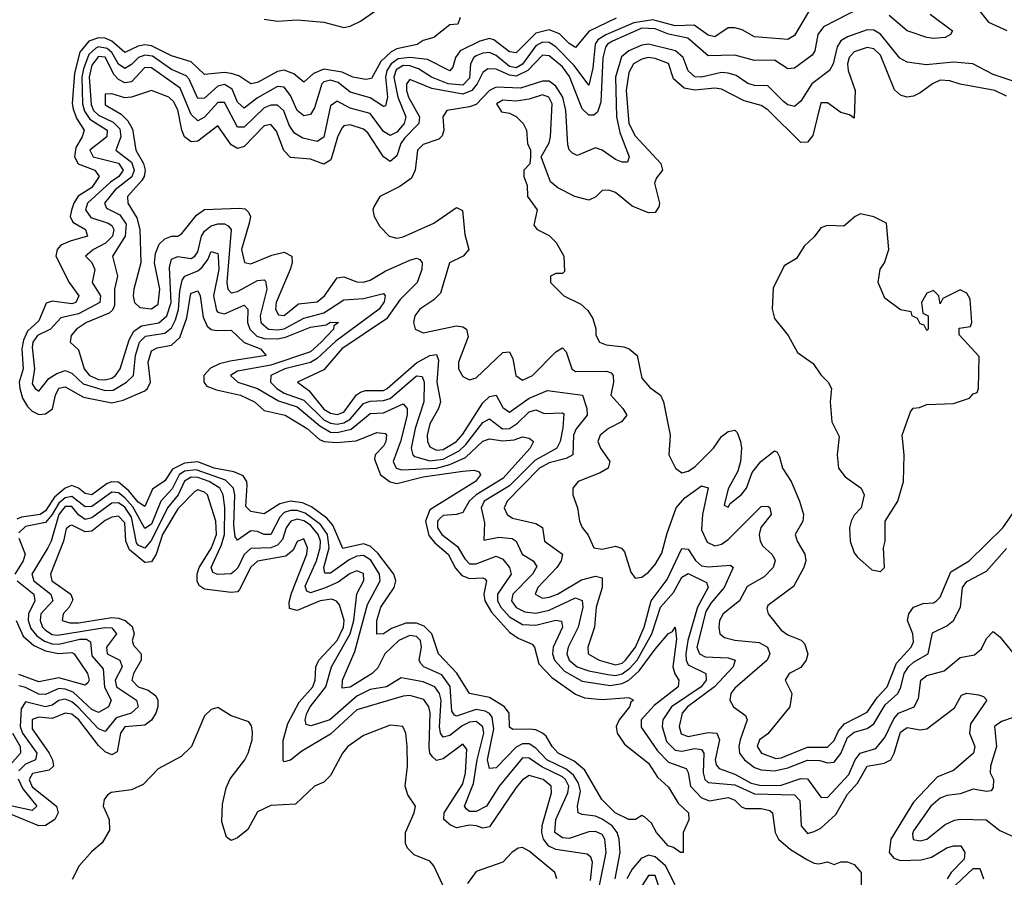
# Model space of a CAD drawing. Header units: inches. Extents: x 2601469 to 2753575, y 449403 to 582909.
# Tile 49 of 256: x 2645732 to 2648704, y 461355 to 463944. Entities that reach past the tile are written whole.
import ezdxf

# ---------------------------------------------------------------- set-up
doc = ezdxf.new("R2010")
doc.units = ezdxf.units.IN
doc.header["$MEASUREMENT"] = 0
doc.layers.add('C6446', color=7, linetype='Continuous')

msp = doc.modelspace()

# ---------------------------------------------------------------- linework, layer by layer
at = {"layer": 'C6446', "color": 4}
for points, elevation in [([(2648112.3, 463967.7), (2648070, 463896), (2648050, 463883.7), (2647950, 463892), (2647912.9, 463912.9), (2647890, 463919.6), (2647870, 463918.7), (2647830, 463892.3), (2647810, 463897), (2647767.3, 463927.2), (2647710, 463924.8), (2647643.2, 463943.2), (2647585.9, 463934.1), (2647501.5, 463898.5), (2647477, 463883), (2647468.4, 463870), (2647462.2, 463797.8), (2647450, 463746), (2647405.6, 463805.6), (2647350, 463862), (2647330, 463875.3), (2647310, 463875.9), (2647290, 463864.5), (2647250.1, 463809.9), (2647230, 463798.2), (2647210, 463802.6), (2647170, 463835.3), (2647150, 463845.1), (2647130, 463843.1), (2647110, 463834.5), (2647103.1, 463830), (2647092.9, 463810), (2647090, 463767.6), (2647070, 463746), (2647025.1, 463750), (2646975.1, 463770), (2646935.6, 463795.6), (2646910, 463804.7), (2646890, 463805), (2646868.1, 463791.9), (2646861.5, 463770), (2646873, 463710), (2646897.6, 463650), (2646892.4, 463630), (2646870, 463604.7), (2646850, 463594.3), (2646830, 463606), (2646790, 463660.4), (2646730, 463676.4), (2646690, 463697.6), (2646670, 463684), (2646650, 463589.5), (2646630, 463576.3), (2646586.5, 463586.5), (2646561.4, 463601.4), (2646545.5, 463625.5), (2646528.9, 463668.9), (2646510, 463685.7), (2646490, 463685.3), (2646470, 463677.2), (2646410, 463619.1), (2646390, 463619.7), (2646350, 463694), (2646330, 463693.3), (2646290, 463649.7), (2646270, 463638.9), (2646250, 463657.6), (2646216.6, 463736.7), (2646130, 463798), (2646110, 463799.1), (2646070, 463756), (2646050, 463752.9), (2646030, 463762.7), (2646017.2, 463777.1), (2645990.3, 463830.3), (2645970, 463833), (2645950, 463806), (2645941.5, 463770), (2645947.6, 463687.6), (2645954.7, 463670), (2645970, 463655.4), (2646014, 463634), (2646034.4, 463614.4), (2646037.8, 463590), (2646022.4, 463550), (2646070, 463513.6), (2646077.6, 463490), (2646070.6, 463469.4), (2646020.2, 463430), (2645988.7, 463390), (2645994.6, 463374.6), (2646034.9, 463354.9), (2646053.1, 463326.9), (2646050.2, 463289.8), (2646012.7, 463230), (2646027, 463170), (2646018.5, 463130), (2646018.6, 463081.4), (2646012.6, 463067.4), (2646002, 463058), (2645933.4, 463030), (2645904, 463010), (2645887.7, 462990), (2645884.7, 462970), (2645910, 462946.8), (2645927.2, 462890), (2645943.1, 462870), (2645970, 462858), (2645990, 462856.5), (2646010, 462861.8), (2646021.1, 462870), (2646035.3, 462890), (2646062.3, 462977.7), (2646076.5, 463003.5), (2646100, 463020), (2646151.8, 463028.2), (2646176.2, 463050), (2646189.1, 463090), (2646184.6, 463195.4), (2646190, 463220.5), (2646210, 463228.9), (2646250, 463223.2), (2646260.5, 463230), (2646270, 463243), (2646281.4, 463290), (2646290, 463304.9), (2646310, 463321.3), (2646330, 463328), (2646350, 463327.4), (2646361.7, 463321.7), (2646370.2, 463310.2), (2646357.6, 463150), (2646360.3, 463130), (2646370, 463119.5), (2646390, 463123.2), (2646450, 463156.5), (2646470, 463158), (2646474.4, 463154.4), (2646477.7, 463130), (2646458.4, 463050), (2646460.2, 463030), (2646483, 463010), (2646510, 463007.4), (2646530, 463011), (2646590, 463042.9), (2646650, 463059.3), (2646710, 463097.8), (2646770, 463102.4), (2646830, 463117.3), (2646835.5, 463110), (2646832.1, 463092.1), (2646817.4, 463070), (2646686.3, 462973.7), (2646630, 462920.8), (2646610, 462909), (2646532.4, 462890), (2646490.4, 462870), (2646488.8, 462850), (2646507.9, 462830), (2646530, 462816.5), (2646590, 462795), (2646650, 462736.3), (2646670, 462726.1), (2646690, 462723), (2646710, 462726.8), (2646730, 462738), (2646770, 462785), (2646790, 462792.7), (2646830, 462794), (2646850, 462800.6), (2646930, 462868.8), (2646946.4, 462866.4), (2646953.2, 462850), (2646951.5, 462790), (2646925.8, 462710), (2646914, 462650), (2646918.4, 462630), (2646925, 462625), (2646970, 462611.7), (2647010, 462617), (2647058.1, 462641.9), (2647078.9, 462661.1), (2647130, 462727.6), (2647150, 462738.7), (2647188.9, 462708.9), (2647210, 462709.3), (2647234.5, 462725.5), (2647270, 462760.3), (2647290, 462766.4), (2647314.9, 462754.9), (2647370, 462757.3), (2647374, 462754), (2647371.7, 462711.7), (2647363.2, 462670), (2647353.4, 462650), (2647286.9, 462613.1), (2647210, 462536.8), (2647134.3, 462490), (2647124.4, 462470), (2647135.2, 462424.8), (2647132.7, 462372.7), (2647178, 462382), (2647218, 462378), (2647230.4, 462370), (2647248.5, 462330), (2647282, 462310), (2647293.3, 462293.3), (2647279.5, 462270), (2647220.3, 462210), (2647216.5, 462190), (2647230, 462169.1), (2647256.5, 462156.5), (2647290, 462152.1), (2647330, 462161), (2647410, 462198.9), (2647430, 462190.7), (2647431.3, 462170), (2647418, 462110), (2647387.7, 462050), (2647383.2, 462030), (2647390.3, 462010), (2647414.4, 461990), (2647450, 461977.8), (2647506.9, 461966.9), (2647530, 461964.4), (2647550, 461969.4), (2647574, 461986), (2647595.2, 462010), (2647640.3, 462090), (2647665.6, 462170), (2647705.6, 462214.4), (2647730, 462260.5), (2647750, 462271.8), (2647804.7, 462244.7), (2647810.3, 462230), (2647777.7, 462170), (2647748.7, 462070), (2647742.2, 462030), (2647743.2, 462010), (2647750, 461996.4), (2647803, 461970), (2647803.6, 461950), (2647788.9, 461930), (2647699.6, 461870), (2647672.9, 461830), (2647671.5, 461810), (2647684.6, 461764.6), (2647710, 461738.5), (2647730, 461736.2), (2647770, 461743.9), (2647790, 461741.3), (2647796.5, 461730), (2647794.7, 461670), (2647800.3, 461650), (2647810, 461641.1), (2647890, 461634.2), (2647950, 461606.5), (2648070, 461604.4), (2648086.9, 461586.9), (2648090.8, 461510), (2648110, 461487.7), (2648130, 461493.4), (2648150, 461503.8), (2648195, 461545), (2648230, 461606), (2648260.8, 461639.2), (2648289.7, 461690), (2648340.6, 461699.4), (2648360.7, 461710), (2648371.5, 461730), (2648390, 461793), (2648410, 461807.7), (2648450, 461800.5), (2648470, 461803), (2648553.6, 461866.4), (2648574.8, 461905.2), (2648590, 461910.5), (2648625.8, 461905.8), (2648641, 461901), (2648650.8, 461890), (2648601.5, 461818.5), (2648598.7, 461790), (2648614.9, 461750), (2648610.5, 461730), (2648550, 461677), (2648501.8, 461658.2), (2648430, 461582), (2648361.5, 461470), (2648356.4, 461430), (2648370, 461413), (2648390, 461405.7), (2648452.3, 461407.8), (2648483.7, 461416.3), (2648530, 461443.8), (2648550, 461450.4), (2648572, 461450), (2648584.7, 461430), (2648582, 461410), (2648542.8, 461370), (2648531, 461350)], 12), ([(2648270, 463979.3), (2648157.7, 463922.3), (2648140.6, 463899.4), (2648131.3, 463850), (2648123.4, 463836.6), (2648070, 463796.9), (2648050, 463795.1), (2648010, 463821.7), (2647950, 463821), (2647890, 463836.8), (2647810, 463835), (2647748.3, 463888.3), (2647690, 463900.2), (2647650, 463916.5), (2647610, 463917.9), (2647521.1, 463878.9), (2647506, 463870), (2647499.6, 463860.4), (2647491.9, 463828.1), (2647485.6, 463694.4), (2647475.9, 463664.1), (2647464.4, 463655.6), (2647450, 463655.1), (2647430, 463675.1), (2647391.9, 463771.9), (2647370, 463801.2), (2647330, 463835), (2647310, 463836.4), (2647265.6, 463790), (2647230, 463773.7), (2647210, 463776.6), (2647170, 463794.4), (2647144.8, 463795.2), (2647130, 463784), (2647112.6, 463750), (2647096.3, 463730), (2647070, 463719.3), (2646976.3, 463736.3), (2646910, 463763.6), (2646899.5, 463750), (2646899.7, 463730), (2646905.4, 463710), (2646938.8, 463650), (2646936.9, 463630), (2646893.4, 463586.6), (2646882.7, 463570), (2646870, 463532.3), (2646850, 463515.6), (2646830, 463529.6), (2646782.4, 463602.4), (2646770, 463613), (2646730, 463626), (2646710, 463622.9), (2646704.1, 463615.9), (2646691.2, 463588.8), (2646673.7, 463526.3), (2646670, 463519.5), (2646650, 463507.3), (2646610, 463523), (2646550, 463527.8), (2646529, 463549), (2646507.5, 463607.5), (2646490, 463627.6), (2646470, 463623.5), (2646410, 463561.3), (2646390, 463555.1), (2646370, 463565.6), (2646330, 463623.7), (2646270, 463577.4), (2646250, 463574.7), (2646229.7, 463590), (2646221.5, 463610), (2646210, 463672), (2646196.5, 463696.5), (2646182, 463710), (2646130, 463729.7), (2646070, 463709.7), (2646050, 463707.8), (2646010, 463719.6), (2645990, 463719), (2645990, 463686.7), (2646038.5, 463658.5), (2646058.5, 463638.5), (2646073.2, 463613.2), (2646082.7, 463550), (2646106.4, 463510), (2646111.4, 463490), (2646108.1, 463470), (2646101.3, 463458.7), (2646057.4, 463410), (2646058.3, 463390), (2646085.4, 463345.4), (2646094.6, 463310), (2646098, 463210), (2646077.1, 463130), (2646074.9, 463110), (2646079.1, 463090), (2646095.2, 463075.2), (2646130, 463070.5), (2646150, 463085.5), (2646155.3, 463130), (2646138.7, 463210), (2646141.7, 463238.3), (2646153.4, 463266.6), (2646170, 463282.4), (2646190, 463290.5), (2646210, 463290.7), (2646222, 463298), (2646265.9, 463354.1), (2646290, 463370.5), (2646394.6, 463374.6), (2646412.7, 463372.8), (2646423.1, 463363.1), (2646428.4, 463350), (2646424.9, 463330), (2646402, 463250), (2646410.4, 463210.4), (2646430, 463207), (2646492.7, 463232.7), (2646530, 463242.4), (2646553.4, 463230), (2646554.4, 463210), (2646548.7, 463190), (2646506.7, 463090), (2646504.6, 463070), (2646513.2, 463053.2), (2646530, 463050.5), (2646573.7, 463086.3), (2646630, 463091.8), (2646652.6, 463110), (2646690, 463164.9), (2646710, 463168), (2646750, 463152), (2646770, 463151.7), (2646790, 463157.4), (2646835.4, 463184.6), (2646910, 463217.6), (2646930, 463223.7), (2646939.6, 463219.6), (2646946.4, 463210), (2646945.5, 463190), (2646932.1, 463150), (2646880.8, 463099.2), (2646839.7, 463040.3), (2646704, 462950), (2646650, 462886.9), (2646571, 462850), (2646604.6, 462824.6), (2646650, 462768.4), (2646670, 462755.6), (2646690, 462752.1), (2646710, 462758.6), (2646748.6, 462811.4), (2646760.7, 462819.3), (2646775.7, 462824.3), (2646830, 462824.8), (2646841.3, 462830), (2646930, 462908.4), (2646970, 462930.2), (2646990, 462933.4), (2646996.2, 462916.2), (2646991.3, 462850), (2647002, 462790), (2646996.5, 462770), (2646970, 462723.7), (2646962, 462690), (2646963.1, 462670), (2646970, 462654), (2646990, 462644.7), (2647010, 462646.7), (2647050, 462670.2), (2647070, 462692.9), (2647130, 462787.2), (2647150, 462806.7), (2647170, 462810.4), (2647190, 462773), (2647210, 462759.5), (2647270, 462801.4), (2647324.9, 462824.9), (2647430.2, 462810.2), (2647443.6, 462770), (2647444.6, 462750), (2647411.4, 462708.6), (2647403.2, 462690), (2647401.3, 462630), (2647381, 462619), (2647330, 462605.6), (2647301.3, 462590), (2647203.1, 462490), (2647194.4, 462470), (2647203, 462450), (2647219, 462439), (2647290, 462423.1), (2647310, 462410.5), (2647316.3, 462370), (2647370.3, 462330), (2647366, 462310), (2647353.1, 462290), (2647295.8, 462230), (2647288.2, 462210), (2647310, 462197.6), (2647330, 462200.3), (2647355.1, 462210), (2647427.5, 462252.5), (2647470, 462263.7), (2647490, 462258.8), (2647490.3, 462230.3), (2647472.1, 462170), (2647466.7, 462110), (2647447, 462050), (2647448.2, 462030), (2647480.7, 462010), (2647530, 461996.2), (2647550, 462001.6), (2647560.4, 462010), (2647590.8, 462049.2), (2647616.8, 462110), (2647638.3, 462190), (2647686, 462254), (2647730, 462348), (2647750, 462346), (2647771.3, 462311.3), (2647790, 462295.2), (2647810, 462291.8), (2647877.7, 462297.7), (2647884.9, 462290), (2647858, 462230), (2647817.5, 462182.5), (2647802.5, 462157.5), (2647776.2, 462050), (2647784.2, 462030), (2647800.6, 462020.6), (2647870, 462017.1), (2647891.8, 462010), (2647885.2, 461990), (2647829.3, 461930), (2647747.9, 461870), (2647731.5, 461850), (2647722.3, 461810), (2647728.2, 461788.2), (2647750, 461780.3), (2647810, 461792.6), (2647836.3, 461790), (2647844.6, 461770), (2647831.2, 461710), (2647834.3, 461694.3), (2647843.2, 461683.2), (2647890, 461666.2), (2647939.6, 461639.6), (2647970, 461632.4), (2648030, 461633.4), (2648090, 461653.6), (2648110, 461651.9), (2648150, 461597.1), (2648170, 461595.8), (2648234.6, 461665.4), (2648253.6, 461710), (2648268.6, 461730), (2648315.9, 461744.1), (2648342.9, 461777.1), (2648370, 461833.8), (2648384.5, 461850), (2648431.2, 461870), (2648445.1, 461894.9), (2648451.3, 461950), (2648470, 461964), (2648521.8, 461978.2), (2648570, 462018), (2648613.6, 462026.4), (2648635.1, 462044.9), (2648650, 462076), (2648670, 462097.3), (2648690, 462080.7), (2648747, 462010)], 16), ([(2646470, 463945.8), (2646510, 463939.1), (2646570, 463943.2), (2646650, 463936.5), (2646710, 463920.3), (2646730, 463924.2), (2646760.6, 463939.4), (2646810, 463973.1)], 4), ([(2648620.8, 463980.8), (2648656, 463936), (2648711.4, 463911.4)], 24), ([(2647062, 463950), (2647054, 463930), (2647030, 463928), (2646982, 463890), (2646950, 463880.9), (2646931.3, 463868.7), (2646870, 463855.8), (2646852.8, 463847.2), (2646822.6, 463817.4), (2646793.7, 463766.3), (2646776.9, 463763.1), (2646737.2, 463770), (2646705.8, 463785.8), (2646650, 463794.5), (2646618.6, 463781.4), (2646590, 463755.1), (2646560, 463780), (2646530, 463791.1), (2646510, 463787.8), (2646450, 463754), (2646430, 463749.7), (2646394, 463774), (2646370, 463781.6), (2646350, 463784), (2646290, 463778.7), (2646250, 463816.4), (2646190, 463834.2), (2646130, 463865), (2646110, 463867.4), (2646090, 463863.5), (2646050, 463844.2), (2646010, 463879.3), (2645990, 463887.7), (2645970, 463888.5), (2645941.4, 463878.6), (2645914, 463846), (2645897.9, 463782.1), (2645891.1, 463691.1), (2645893.4, 463673.4), (2645904.3, 463644.3), (2645926.4, 463610), (2645921.3, 463590), (2645901.7, 463558.3), (2645898, 463530), (2645908.3, 463508.3), (2645959.1, 463490), (2645971.7, 463470), (2645950, 463437.2), (2645909.2, 463410.8), (2645895.2, 463390), (2645888.3, 463368.3), (2645884.9, 463350), (2645892.9, 463332.9), (2645930.7, 463310), (2645937.3, 463290), (2645884.4, 463275.6), (2645856.9, 463263.1), (2645844.9, 463250), (2645841.6, 463230), (2645881.6, 463150), (2645910.3, 463110), (2645902, 463090), (2645890, 463085.6), (2645830, 463094.5), (2645812.2, 463087.8), (2645790, 463034.5), (2645756.2, 463003.8), (2645743.9, 462976.1), (2645738.9, 462950), (2645742.8, 462890), (2645731.1, 462850), (2645733, 462830), (2645741.2, 462801.2), (2645756.2, 462776.2), (2645770, 462762.4), (2645790, 462752), (2645810, 462754), (2645831.2, 462768.8), (2645840.4, 462810), (2645850, 462831.7), (2645870, 462835.3), (2645924.7, 462804.7), (2646010, 462787.2), (2646044.8, 462795.2), (2646110, 462823.1), (2646118.4, 462830), (2646126.9, 462850), (2646120.4, 462910), (2646130, 462944), (2646147, 462953), (2646190, 462961.1), (2646215.7, 462984.3), (2646236.3, 463043.7), (2646247.6, 463112.4), (2646250, 463118), (2646270, 463124.9), (2646277.4, 463110), (2646285.8, 463045.8), (2646298.4, 463018.4), (2646310, 463008.8), (2646325.7, 463005.7), (2646370, 463007), (2646409.2, 462969.2), (2646458.8, 462950), (2646476, 462930), (2646367.1, 462912.9), (2646335.2, 462904.8), (2646308, 462892), (2646288, 462870), (2646287.7, 462850), (2646297.1, 462837.1), (2646326, 462826), (2646398.8, 462810), (2646440.5, 462790), (2646470, 462764.4), (2646533.4, 462750), (2646599.3, 462710), (2646636.9, 462676.9), (2646651, 462671), (2646687.9, 462667.9), (2646747.6, 462672.4), (2646810, 462697.6), (2646834.7, 462694.7), (2646839.1, 462690), (2646837.6, 462670), (2646830, 462656), (2646804.7, 462630), (2646803, 462617), (2646820.9, 462570), (2646850, 462548.9), (2646870, 462544), (2646950, 462563.5), (2647070, 462580.9), (2647103.5, 462583.5), (2647118.5, 462578.5), (2647122.8, 462570), (2647108.2, 462550), (2646970, 462464.7), (2646956.5, 462430), (2646966.9, 462386.9), (2646984.7, 462364.7), (2647024.9, 462330), (2647047.8, 462287.8), (2647066.1, 462266.1), (2647090, 462256.5), (2647130, 462259.3), (2647136, 462256), (2647140.5, 462250), (2647132.6, 462210), (2647135.8, 462190), (2647155.8, 462155.8), (2647210, 462094.6), (2647236.7, 462076.7), (2647278.3, 462058.3), (2647285.5, 462050), (2647299.3, 461999.3), (2647337.8, 461957.8), (2647410, 461908.2), (2647437.2, 461897.2), (2647490, 461891.6), (2647570, 461897.3), (2647584.7, 461890), (2647576.3, 461883.7), (2647572.7, 461870), (2647541.6, 461830), (2647532.7, 461810), (2647534.9, 461790), (2647557, 461757), (2647630, 461699.1), (2647657, 461657), (2647690, 461626.8), (2647719.1, 461579.1), (2647750.8, 461550), (2647751.1, 461528.9), (2647734, 461490), (2647734, 461430), (2647726, 461430), (2647705.2, 461445.2), (2647689.2, 461450), (2647654, 461490), (2647638.6, 461518.6), (2647618, 461538), (2647610, 461542), (2647590.8, 461529.2), (2647570.7, 461529.3), (2647529.6, 461550), (2647489.5, 461590), (2647438, 461678), (2647405.7, 461705.7), (2647357, 461730), (2647338.7, 461750), (2647320.8, 461780.8), (2647309.8, 461789.8), (2647290, 461799.7), (2647270, 461802.6), (2647220.7, 461800.7), (2647210, 461808), (2647209.6, 461850), (2647195.1, 461870), (2647150, 461897.7), (2647089.7, 461909.7), (2647051.6, 461971.6), (2646996.3, 462030), (2646976, 462090), (2646953.3, 462113.3), (2646930, 462121.8), (2646898, 462122), (2646853.9, 462106.1), (2646830, 462089.6), (2646810, 462089), (2646809.7, 462129.7), (2646822.6, 462170), (2646862.6, 462230), (2646867.3, 462250), (2646861.7, 462270), (2646813.2, 462333.2), (2646790, 462354.2), (2646770, 462361.2), (2646707.7, 462347.7), (2646677.7, 462417.7), (2646659.1, 462439.1), (2646613, 462473), (2646585.6, 462485.6), (2646550, 462490.8), (2646517.2, 462482.8), (2646470, 462452.6), (2646430, 462458.7), (2646414.7, 462474.7), (2646419, 462539), (2646417.7, 462550), (2646406.6, 462566.6), (2646378.5, 462578.5), (2646319.5, 462590), (2646270, 462609.2), (2646230, 462605), (2646193.4, 462586.6), (2646170, 462551.5), (2646133.3, 462526.7), (2646110, 462474), (2646090, 462487.7), (2646061.4, 462521.4), (2646030, 462547.3), (2646010, 462549), (2645996.7, 462543.3), (2645950, 462509.8), (2645930, 462514), (2645909.9, 462529.9), (2645890, 462538), (2645870, 462529.8), (2645837.2, 462502.9), (2645810, 462461.5), (2645793.7, 462450), (2645738.1, 462441.9), (2645723.8, 462436.2)], 4), ([(2647531.9, 463948.1), (2647450.9, 463909.1), (2647410, 463859.5), (2647390, 463871.8), (2647361.4, 463901.4), (2647330, 463912.9), (2647290, 463902.8), (2647230, 463844), (2647210, 463847.1), (2647163.2, 463883.2), (2647150, 463886.8), (2647120.6, 463879.4), (2647061.1, 463850), (2647047.2, 463830), (2647039.2, 463800.8), (2647030.2, 463789.8), (2646963.1, 463823.1), (2646910, 463829.3), (2646874.5, 463825.5), (2646853.2, 463810), (2646840.1, 463790), (2646836.2, 463770), (2646842.4, 463710), (2646836, 463684), (2646830, 463681.6), (2646790, 463707.4), (2646730, 463724.7), (2646693.7, 463753.7), (2646670, 463760.7), (2646650, 463756.1), (2646643.6, 463750), (2646622.2, 463677.8), (2646610, 463658), (2646590, 463654), (2646570, 463669.6), (2646550, 463714.5), (2646530, 463740.5), (2646510, 463742), (2646450, 463707.6), (2646410, 463676.9), (2646390, 463694.5), (2646373.8, 463733.8), (2646350, 463748.6), (2646330, 463742.7), (2646290, 463706.6), (2646270, 463706), (2646243.8, 463763.8), (2646234.6, 463774.6), (2646190, 463793.8), (2646133.4, 463833.4), (2646110, 463837), (2646090.4, 463830), (2646070, 463808.5), (2646050, 463796.8), (2646030, 463809.8), (2646010, 463844.5), (2645996.7, 463856.7), (2645970, 463861.7), (2645962.1, 463857.9), (2645941.2, 463838.8), (2645924.7, 463795.3), (2645920.3, 463770), (2645921.4, 463690), (2645927.7, 463667.7), (2645943.9, 463643.9), (2645996.1, 463610), (2645994.9, 463590), (2645943.6, 463550), (2645954, 463530), (2646030, 463510.2), (2646044.7, 463490), (2646031.3, 463470), (2646006.4, 463453.6), (2645937.2, 463390), (2645931.2, 463370), (2645946.5, 463346.5), (2645999.1, 463330), (2646010, 463322.4), (2646016.2, 463310), (2646012, 463290), (2645991.3, 463268.7), (2645955.5, 463250), (2645930.8, 463230), (2645950, 463210.8), (2645959.5, 463190), (2645950.5, 463150), (2645976.5, 463110), (2645974.6, 463090), (2645910, 463055.8), (2645856.2, 463043.8), (2645825.3, 463010), (2645786, 462990), (2645772, 462970), (2645770, 462955.3), (2645776.9, 462890), (2645770, 462844.7), (2645778.8, 462830), (2645790, 462822), (2645819.8, 462860.2), (2645844.1, 462875.9), (2645870, 462885.3), (2645890, 462877), (2645924.2, 462844.2), (2645990, 462824.6), (2646014.2, 462825.8), (2646055.1, 462850), (2646075.8, 462870), (2646082, 462930), (2646094.2, 462970), (2646111.5, 462988.5), (2646170, 462997.2), (2646190, 463013.1), (2646202.7, 463037.3), (2646211.5, 463068.5), (2646215.3, 463124.7), (2646222.6, 463157.4), (2646230.8, 463169.2), (2646270, 463185.3), (2646283.2, 463196.8), (2646300, 463220), (2646310, 463244), (2646330, 463238), (2646331.1, 463230), (2646333.1, 463190), (2646317.1, 463110), (2646326, 463066), (2646330, 463060.4), (2646350, 463055.6), (2646410, 463081.6), (2646420.4, 463070), (2646420.2, 463030), (2646427.1, 463010), (2646448.4, 462988.4), (2646470, 462980.9), (2646510, 462980.1), (2646534.5, 462985.5), (2646610, 463015.8), (2646656.9, 463023.1), (2646670.3, 463030.3), (2646694.8, 463030), (2646680.4, 463019.6), (2646679.3, 463010), (2646641.8, 462970), (2646610, 462941.5), (2646490, 462900.5), (2646390, 462882.6), (2646368.5, 462870), (2646390.7, 462850), (2646450, 462830.2), (2646512.9, 462792.9), (2646570, 462775), (2646637.6, 462717.6), (2646670, 462699.1), (2646690, 462697.2), (2646732.7, 462707.3), (2646790, 462754.7), (2646830, 462756.9), (2646890, 462783.8), (2646901.3, 462770), (2646901.3, 462750), (2646881.8, 462670), (2646859.6, 462610), (2646868.5, 462590), (2646885.3, 462585.3), (2646990, 462590.1), (2647030, 462600.7), (2647077.9, 462622.1), (2647130, 462671.7), (2647150, 462678.3), (2647190, 462672.8), (2647224.1, 462675.9), (2647250, 462684.4), (2647270, 462680.7), (2647282.8, 462670), (2647273, 462650), (2647190, 462559.2), (2647110, 462509.8), (2647089, 462490), (2647070, 462456.2), (2647050.3, 462449.7), (2647010, 462447.1), (2647000.9, 462439.1), (2646992.9, 462430), (2646993.6, 462410), (2647005.8, 462390), (2647053.9, 462353.8), (2647075.9, 462315.9), (2647090, 462301.5), (2647110, 462301.3), (2647170, 462324.6), (2647190, 462314.9), (2647210.4, 462290), (2647215.3, 462270), (2647174.2, 462210), (2647174.5, 462190), (2647184.3, 462170), (2647210, 462141.6), (2647250, 462117.8), (2647290, 462115.9), (2647350, 462131.3), (2647367.7, 462127.7), (2647370.2, 462110), (2647341.8, 462050), (2647340.2, 462030), (2647345.8, 462010), (2647376.8, 461976.8), (2647430, 461947.3), (2647514.4, 461934.4), (2647550, 461940.2), (2647570, 461950.2), (2647602, 461978), (2647650, 462043.7), (2647690, 462090.7), (2647702.7, 462097.3), (2647710.5, 462110.5), (2647714.3, 462074.3), (2647703.2, 461990), (2647709.1, 461969.1), (2647721.6, 461950), (2647719.3, 461930), (2647646.6, 461873.4), (2647607.4, 461830), (2647608, 461808), (2647657.2, 461737.2), (2647690, 461702.3), (2647743.8, 461683.8), (2647750, 461671.3), (2647756.5, 461630), (2647790, 461595.3), (2647814.3, 461585.7), (2647870, 461596), (2647890, 461588), (2647910, 461567.7), (2647922.3, 461562.3), (2647970, 461562.4), (2647996.2, 461556.2), (2648004, 461550), (2648012.2, 461490), (2648022.4, 461470), (2648058.6, 461438.6), (2648110, 461407.3), (2648130, 461397.3), (2648144, 461396), (2648170, 461402), (2648190, 461394), (2648210, 461402), (2648230, 461402), (2648250, 461394), (2648271.3, 461370), (2648271.6, 461311.6)], 8), ([(2648480, 463960), (2648547.7, 463910), (2648541.4, 463898.6), (2648524.7, 463890), (2648490, 463886.8), (2648470, 463889.8), (2648410, 463909.7), (2648356.6, 463956.6)], 16), ([(2648730, 463758), (2648670, 463778.2), (2648609, 463810), (2648550, 463815.8), (2648467.5, 463807.5), (2648410, 463815.6), (2648387.8, 463827.8), (2648330, 463900.4), (2648310, 463911.7), (2648290, 463912.7), (2648230, 463892.3), (2648210, 463879.7), (2648198.7, 463861.3), (2648187.2, 463810), (2648176.5, 463790), (2648123.2, 463750), (2648090, 463697.6), (2648070, 463681.6), (2648050, 463686.9), (2648036.9, 463696.9), (2647990, 463744.4), (2647950, 463744.8), (2647930, 463750.8), (2647894.8, 463774.8), (2647870, 463782.3), (2647850, 463784.2), (2647790, 463770.6), (2647770, 463771.7), (2647749.2, 463789.2), (2647734.2, 463830), (2647711.1, 463850), (2647630.2, 463869.8), (2647610, 463866.6), (2647570.3, 463850), (2647548.7, 463831.3), (2647530.1, 463770), (2647533.5, 463650), (2647543.7, 463603.7), (2647572, 463530), (2647566.4, 463513.6), (2647550, 463514), (2647530, 463522), (2647490, 463549.7), (2647470, 463556.9), (2647414.2, 463534.2), (2647400.6, 463540.6), (2647390.8, 463550.8), (2647386.1, 463566.1), (2647379.9, 463670), (2647371.6, 463710), (2647350, 463743.5), (2647330, 463757.7), (2647310, 463758.3), (2647243.2, 463736.8), (2647170, 463740.2), (2647150, 463729.8), (2647110, 463688.2), (2647090, 463680.2), (2647021.3, 463670), (2647009.4, 463650.6), (2647012.4, 463610), (2647007.2, 463592.8), (2646997.1, 463582.9), (2646950, 463567.1), (2646932.9, 463550), (2646925.4, 463490), (2646914.2, 463465.8), (2646879.6, 463440.4), (2646819.1, 463410), (2646800.9, 463379.1), (2646798, 463370), (2646802, 463350), (2646819.5, 463319.5), (2646847.3, 463290), (2646870, 463284.6), (2646890, 463287.8), (2646981.6, 463330), (2647050, 463377.1), (2647068.1, 463368.1), (2647075.4, 463295.4), (2647088, 463250), (2647071, 463230), (2647028.9, 463210), (2647002, 463118), (2646982.2, 463097.8), (2646939.5, 463070), (2646925.2, 463050), (2646920.8, 463030), (2646925.7, 463010), (2646950, 462999), (2647050, 463019.5), (2647070, 463017.1), (2647080.7, 463010), (2647086, 462986), (2647056.9, 462910), (2647056.2, 462890), (2647070, 462866.5), (2647090, 462856.5), (2647110, 462862.8), (2647190, 462939.3), (2647210, 462940.7), (2647220.3, 462920.3), (2647229.5, 462869.5), (2647250, 462855.6), (2647279.7, 462870), (2647350, 462941.3), (2647370, 462953), (2647380.9, 462940.9), (2647398.7, 462890), (2647410, 462881.5), (2647503.1, 462883.1), (2647517.5, 462877.5), (2647523.7, 462870), (2647524.4, 462850), (2647516, 462810), (2647552.4, 462770), (2647564.4, 462750), (2647548.2, 462730), (2647508.7, 462710), (2647484.2, 462690), (2647477, 462670), (2647484.6, 462650), (2647512.7, 462610), (2647508, 462590), (2647484.2, 462575.8), (2647417.1, 462550), (2647401.6, 462530), (2647401.6, 462510), (2647415.8, 462470), (2647421.7, 462430), (2647430, 462410.7), (2647448.1, 462388.1), (2647464.4, 462350), (2647490, 462345.5), (2647530, 462354.9), (2647548.8, 462348.8), (2647557.1, 462337.1), (2647576.4, 462276.4), (2647590, 462258.4), (2647610, 462260.9), (2647630, 462275.6), (2647650, 462298.9), (2647670, 462333), (2647686, 462394), (2647713.3, 462470), (2647739.6, 462500.4), (2647790, 462536.4), (2647810.3, 462530.3), (2647792.6, 462450), (2647790, 462404), (2647806.4, 462366.4), (2647830, 462355.2), (2647850, 462361.1), (2647870, 462374.7), (2647970, 462474.4), (2647990, 462475.5), (2647996.3, 462470), (2648000.4, 462450), (2647968.9, 462411.1), (2647963.6, 462390), (2647966.7, 462370), (2647975, 462355), (2648002, 462330), (2648010, 462316), (2648012.4, 462310), (2648005.7, 462290), (2647978.4, 462261.6), (2647927.1, 462232.9), (2647904, 462190), (2647854.7, 462150), (2647844.4, 462130), (2647841.7, 462110), (2647845.4, 462090), (2647859.2, 462079.2), (2647890, 462071.1), (2647964.2, 462064.2), (2647988.7, 462050), (2647996, 462030), (2647987.6, 462010), (2647890, 461925.7), (2647878.8, 461910), (2647874.9, 461890), (2647886, 461870), (2647923, 461843), (2647927.7, 461830), (2647906, 461770), (2647902, 461750), (2647904.7, 461730), (2647919.2, 461710), (2647950, 461686.7), (2647970, 461679.8), (2648010, 461676.1), (2648050, 461685.3), (2648110, 461708.2), (2648147.3, 461707.3), (2648170, 461700.2), (2648190, 461702.2), (2648210, 461728.7), (2648230, 461776.9), (2648250, 461792.8), (2648290, 461804.3), (2648310, 461818.6), (2648344, 461876), (2648381.8, 461910), (2648391.5, 461928.5), (2648401.6, 461970), (2648414, 461990), (2648430, 462004.8), (2648474.2, 462030), (2648487, 462093), (2648530, 462113.7), (2648550, 462130.5), (2648571.3, 462170), (2648577.4, 462230), (2648590, 462248.2), (2648650, 462278.7), (2648710, 462348)], 24), ([(2648710, 463713.3), (2648675.3, 463730), (2648570, 463749.3), (2648539.1, 463759.1), (2648510, 463760.7), (2648486.8, 463750), (2648450, 463722.7), (2648430, 463712.7), (2648409.5, 463709.5), (2648390, 463716), (2648371.9, 463731.9), (2648330, 463837), (2648310, 463855.6), (2648290, 463859.6), (2648250, 463846.6), (2648235.5, 463830), (2648230.4, 463810), (2648232.7, 463790), (2648253.4, 463730), (2648250, 463646), (2648236.4, 463656.4), (2648210, 463664), (2648170, 463693.2), (2648150, 463692.7), (2648125.5, 463594.5), (2648110, 463574), (2648090, 463573.2), (2647990, 463672), (2647970, 463684.5), (2647918.3, 463698.3), (2647850, 463734), (2647830, 463736.9), (2647770, 463730.9), (2647737.5, 463737.5), (2647704.9, 463764.9), (2647690, 463811.6), (2647650, 463827), (2647629.3, 463829.3), (2647610, 463824.5), (2647584.4, 463810), (2647570, 463784), (2647562.3, 463730), (2647570.3, 463630), (2647590, 463593), (2647667.3, 463510), (2647672, 463490), (2647653.7, 463466.3), (2647648, 463450), (2647662.8, 463390), (2647661, 463379), (2647650, 463362), (2647630, 463361.2), (2647580.7, 463380.7), (2647530, 463422), (2647510, 463428.7), (2647490, 463428), (2647470.9, 463409.1), (2647450, 463399), (2647408, 463410), (2647356.5, 463436.5), (2647334, 463454), (2647306, 463530), (2647330, 463572), (2647334.5, 463590), (2647339.6, 463690), (2647329, 463710), (2647310, 463716.9), (2647270, 463703.7), (2647230, 463698), (2647190, 463701.2), (2647171.3, 463690), (2647186, 463666), (2647210, 463662), (2647230, 463652), (2647252, 463630), (2647262, 463610), (2647264.7, 463570), (2647274, 463550), (2647274, 463530), (2647271.6, 463508.4), (2647254, 463490), (2647254, 463470), (2647263.6, 463443.6), (2647264.7, 463410), (2647294, 463370), (2647283.6, 463323.6), (2647294, 463310), (2647330, 463292), (2647351.1, 463271.1), (2647374.8, 463230), (2647376, 463184), (2647370, 463178), (2647350, 463178), (2647334, 463170), (2647334, 463150), (2647374, 463110), (2647425.4, 463085.4), (2647446.4, 463066.4), (2647462, 463042), (2647470.7, 463010.7), (2647471, 462991), (2647482, 462970), (2647502, 462962), (2647555.9, 462955.9), (2647571.3, 462950), (2647596, 462930), (2647610, 462862), (2647633.7, 462833.7), (2647666, 462810), (2647674.8, 462790), (2647694.8, 462690), (2647691.3, 462630), (2647711.3, 462590), (2647730, 462576), (2647750, 462580.7), (2647770, 462594), (2647826, 462650), (2647850, 462686), (2647870, 462701), (2647890, 462704.7), (2647897.3, 462697.3), (2647907.3, 462670), (2647910.8, 462650), (2647907.3, 462610), (2647899.1, 462580.9), (2647870, 462528), (2647858, 462478), (2647870, 462472), (2647876.5, 462483.5), (2647910, 462511), (2647925.2, 462530), (2647942.7, 462577.3), (2647968.7, 462610), (2648010, 462642), (2648018, 462638), (2648024.7, 462624.7), (2648034, 462590), (2648060.7, 462550), (2648085.5, 462490), (2648097.3, 462450), (2648096, 462430), (2648072, 462390), (2648078, 462370), (2648102, 462330), (2648104.9, 462310), (2648099.1, 462290), (2648067.5, 462232.5), (2647990, 462175.3), (2647986.8, 462166.8), (2647991.3, 462150), (2648030, 462101), (2648050, 462086.8), (2648090.9, 462070.9), (2648101, 462061), (2648111, 462030), (2648106, 462010), (2648090, 461988), (2648054, 461970), (2648042, 461950), (2648062, 461910), (2648056, 461870), (2647990, 461788), (2647964.7, 461770), (2647958, 461750), (2647971.3, 461730), (2648014, 461714), (2648030, 461715.5), (2648110, 461747.6), (2648170, 461747.4), (2648190, 461768), (2648202.8, 461797.2), (2648221.7, 461818.3), (2648290, 461853), (2648321.4, 461898.6), (2648349.6, 461930), (2648378.7, 462001.3), (2648422.9, 462050), (2648430, 462066), (2648427.3, 462090), (2648411.8, 462130), (2648415.1, 462150), (2648429.3, 462170), (2648458.6, 462181.4), (2648490, 462184), (2648499, 462190), (2648510, 462201), (2648542.6, 462277.4), (2648598, 462310), (2648699.5, 462410), (2648728, 462452)], 28), ([(2647529.7, 461350), (2647544.8, 461430), (2647541.8, 461470), (2647535.1, 461490), (2647520.4, 461510), (2647490, 461530.8), (2647470, 461539.3), (2647430, 461544.2), (2647417.2, 461550), (2647415.1, 461570), (2647424.7, 461615.3), (2647418.8, 461638.8), (2647403.2, 461663.2), (2647381.7, 461681.7), (2647323.1, 461710), (2647290, 461744.7), (2647270, 461757.8), (2647250, 461758), (2647230, 461747.7), (2647170, 461685.1), (2647150, 461683.6), (2647143.8, 461710), (2647162.7, 461802.7), (2647158, 461838), (2647149.8, 461849.8), (2647136.9, 461856.9), (2647110, 461861.6), (2647050, 461841.7), (2647044.1, 461844.1), (2647036.4, 461856.4), (2647031.2, 461931.2), (2647006.1, 461966.2), (2646952.3, 461990), (2646941.6, 462001.6), (2646937.4, 462010), (2646945.1, 462050), (2646941.7, 462070), (2646930, 462081.7), (2646910, 462085.3), (2646876.5, 462070), (2646834.4, 462030), (2646812.6, 461987.4), (2646795.8, 461970), (2646730, 461928.6), (2646705.8, 461925.8), (2646706.9, 461950), (2646743.3, 462036.7), (2646781.6, 462178.4), (2646819.8, 462250), (2646817.8, 462270), (2646791.9, 462311.9), (2646770, 462326.2), (2646750, 462324), (2646726.9, 462313.1), (2646670, 462272.8), (2646652.7, 462272.7), (2646649.8, 462289.8), (2646666, 462350), (2646661.2, 462390), (2646640.3, 462420.3), (2646594.2, 462454.2), (2646570, 462462.4), (2646550, 462462.5), (2646530, 462456.2), (2646517.5, 462442.5), (2646490, 462389.8), (2646470, 462389.8), (2646450, 462398.9), (2646430, 462400.5), (2646390, 462372.3), (2646382.5, 462382.5), (2646378, 462418), (2646381.5, 462510), (2646377.8, 462530), (2646353.4, 462553.4), (2646265, 462585), (2646230, 462581.1), (2646213.7, 462570), (2646192.2, 462527.8), (2646158.5, 462490), (2646130, 462421), (2646110, 462408.2), (2646073.5, 462473.5), (2646050, 462500.6), (2646030, 462515.8), (2646010, 462517.3), (2645950, 462474.6), (2645930, 462473.5), (2645890, 462504.3), (2645870, 462500.2), (2645850, 462484.7), (2645830, 462449.8), (2645810, 462426.2), (2645750, 462413.8), (2645730, 462394.7)], 8), ([(2647481.5, 461330), (2647502.4, 461430), (2647497.7, 461470), (2647490, 461484.5), (2647470, 461493.7), (2647450, 461492.4), (2647390, 461472.6), (2647370, 461474.3), (2647347.3, 461490), (2647349.8, 461530), (2647386.4, 461610), (2647389.8, 461630), (2647379.8, 461650), (2647370, 461658.5), (2647308.2, 461688.2), (2647270, 461714.2), (2647250, 461716), (2647178.9, 461630), (2647141.3, 461570), (2647110, 461553.7), (2647090, 461553.3), (2647080.6, 461560.6), (2647074.7, 461570), (2647101.7, 461638.3), (2647112.5, 461710), (2647132.7, 461790), (2647130, 461809), (2647110, 461825.1), (2647090, 461822.9), (2647067.9, 461812.1), (2647030, 461783.1), (2647010, 461777.6), (2647002.3, 461790), (2646999.4, 461810), (2647003.7, 461890), (2646999.3, 461910), (2646985.1, 461930), (2646950, 461944.7), (2646883.1, 461956.9), (2646838.8, 461930), (2646790, 461921.5), (2646750, 461901.6), (2646668, 461830), (2646612.1, 461812.1), (2646596.5, 461816.5), (2646593.6, 461830), (2646598.5, 461850), (2646608.7, 461870), (2646655.9, 461930), (2646673.7, 461990), (2646729.2, 462090), (2646740.2, 462130), (2646749.8, 462210.2), (2646771.1, 462251.1), (2646770, 462272), (2646750, 462280.5), (2646730, 462272.4), (2646693.7, 462246.3), (2646652, 462228), (2646610, 462214), (2646599.1, 462219.1), (2646593.8, 462233.8), (2646628.4, 462310), (2646639.5, 462350), (2646639.9, 462370), (2646633.4, 462390), (2646610, 462417.8), (2646590, 462431.1), (2646570, 462435.6), (2646550.2, 462429.8), (2646536.5, 462410), (2646525.5, 462374.5), (2646510, 462357.2), (2646490, 462349.8), (2646430, 462347.4), (2646410.1, 462329.9), (2646390.8, 462289.2), (2646380.6, 462279.4), (2646370, 462271.1), (2646330, 462268.6), (2646315.3, 462275.3), (2646309.8, 462290), (2646341, 462359), (2646349.9, 462390), (2646351.2, 462471.2), (2646346, 462510), (2646336.4, 462530), (2646304, 462550), (2646270, 462562.1), (2646250, 462563.2), (2646230, 462550.7), (2646210.2, 462510), (2646178.7, 462470), (2646130, 462372.4), (2646110, 462348.7), (2646090, 462357.2), (2646084.9, 462364.9), (2646070, 462441.7), (2646050, 462472), (2646030, 462485.5), (2646010, 462484.4), (2645950, 462440.3), (2645930, 462434.8), (2645910, 462448.7), (2645890, 462474), (2645870, 462473.9), (2645850, 462449.7), (2645827.2, 462370), (2645817.4, 462350), (2645768.7, 462270), (2645774.6, 462250), (2645826.3, 462210), (2645831.8, 462190), (2645796.1, 462150), (2645793.6, 462130), (2645801.3, 462110), (2645810, 462100.8), (2645830, 462087.9), (2645846.2, 462086.2), (2645989.1, 462109.1), (2646010, 462108.4), (2646024.2, 462090), (2645994.6, 462050), (2645996.4, 462030), (2646034.9, 462010), (2646041.5, 461990), (2646020.2, 461950), (2646024.9, 461930), (2646084.9, 461890), (2646090.2, 461869.8), (2646069.1, 461850.9), (2646023.6, 461836.4), (2645990, 461795.1), (2645970, 461802.7), (2645907.8, 461870), (2645890, 461884.8), (2645870, 461893), (2645850, 461888.7), (2645830, 461875), (2645810, 461869.8), (2645750, 461884.7), (2645736.5, 461863.5), (2645733.9, 461810), (2645740.9, 461790), (2645783.6, 461730), (2645779.5, 461710), (2645750, 461696.8), (2645730, 461676.9)], 12), ([(2647454.9, 461345.1), (2647460.4, 461400.4), (2647455.5, 461415.5), (2647444.9, 461424.9), (2647350, 461438.6), (2647329.1, 461449.1), (2647313.3, 461470), (2647308.2, 461490), (2647309.1, 461510.9), (2647337.3, 461610), (2647336.3, 461630), (2647312, 461650), (2647270, 461662), (2647250, 461649.6), (2647230, 461626), (2647150, 461507.8), (2647130, 461503.6), (2647110.8, 461510.8), (2647090, 461511.9), (2647050, 461504.2), (2647032.1, 461512.1), (2647011.8, 461530), (2647012.8, 461550), (2647070, 461637.1), (2647077.3, 461670), (2647082, 461742), (2647070, 461757), (2647010, 461712.8), (2646990, 461707.6), (2646978.2, 461718.2), (2646970, 461729.4), (2646968.3, 461748.3), (2646971.3, 461851.3), (2646967.4, 461870), (2646951.6, 461891.6), (2646910, 461903.8), (2646890, 461902.2), (2646750, 461860.9), (2646670, 461786.8), (2646583.9, 461736.1), (2646550, 461708.3), (2646530, 461703.7), (2646526.9, 461706.9), (2646527.7, 461767.7), (2646541.2, 461818.8), (2646575.9, 461884.1), (2646616.8, 461930), (2646623.9, 461950), (2646626.2, 461990), (2646634.8, 462010), (2646690.4, 462069.6), (2646709, 462110), (2646711.3, 462130), (2646697.4, 462177.4), (2646688.5, 462188.5), (2646674.1, 462194.1), (2646639.1, 462190), (2646570, 462160.4), (2646546, 462166), (2646545.2, 462185.2), (2646552.3, 462212.2), (2646598.9, 462330), (2646600.7, 462350), (2646590, 462377.2), (2646570, 462369), (2646557.5, 462342.5), (2646535.4, 462324.6), (2646450, 462309.7), (2646430, 462291.3), (2646396.1, 462223.9), (2646390, 462216.9), (2646370, 462214.3), (2646290, 462225.1), (2646274.9, 462234.9), (2646268.3, 462248.3), (2646268.2, 462270), (2646274, 462290), (2646311.2, 462350), (2646326.1, 462390), (2646323.8, 462430), (2646298.7, 462510), (2646290, 462518), (2646270, 462524.2), (2646260.8, 462519.2), (2646210, 462467.1), (2646163.5, 462390), (2646143.8, 462330), (2646130, 462307.1), (2646110, 462305.1), (2646063.7, 462343.7), (2646052.1, 462370), (2646050, 462425.2), (2646030, 462445.1), (2646010, 462442.6), (2645990, 462432.1), (2645950, 462399.8), (2645930, 462397.4), (2645890, 462418), (2645883.8, 462416.2), (2645873, 462407), (2645864.6, 462370), (2645824.9, 462270), (2645828.9, 462250), (2645886.7, 462210), (2645892.9, 462192.9), (2645882, 462170), (2645863.8, 462150), (2645860.7, 462130), (2645883.4, 462123.4), (2645910, 462122.7), (2646010, 462139), (2646030, 462137.7), (2646050.4, 462130), (2646071.8, 462111.8), (2646077.4, 462090), (2646072.2, 462070), (2646075.6, 462055.6), (2646099.3, 462030), (2646098.7, 462010), (2646076.1, 461970), (2646070.3, 461950), (2646090, 461930.3), (2646120, 461920), (2646143, 461903), (2646148.9, 461890), (2646148.9, 461870), (2646143.1, 461850), (2646130, 461829.5), (2646110, 461814.7), (2646050, 461809.7), (2646036.5, 461790), (2646026.6, 461733.4), (2646010, 461724.7), (2645990, 461734), (2645970, 461752.4), (2645910.7, 461830), (2645890, 461847.4), (2645870, 461850.9), (2645830, 461834.8), (2645790, 461838), (2645770, 461831.5), (2645770, 461803), (2645821.5, 461730), (2645831.3, 461710), (2645834.6, 461690), (2645821.1, 461678.9), (2645771.4, 461668.6), (2645760.7, 461650), (2645770, 461628.3), (2645843.1, 461570), (2645848.7, 461550), (2645838.4, 461530), (2645810, 461511.1), (2645790, 461510.8), (2645710, 461543.2)], 16), ([(2645730, 462378.8), (2645749.1, 462330), (2645742.7, 462310), (2645717.6, 462270)], 8), ([(2645724.7, 462250), (2645775.2, 462210), (2645778, 462190), (2645759.3, 462150), (2645758.2, 462130), (2645765.9, 462105.9), (2645783.7, 462083.7), (2645807.4, 462067.4), (2645830, 462059.8), (2645850, 462058.5), (2645913.6, 462073.6), (2645933.6, 462073.6), (2645946, 462066), (2645950, 462023.8), (2645984.2, 461984.2), (2645988.7, 461928.7), (2646008.7, 461890), (2646000.4, 461870), (2645970, 461852.8), (2645950, 461862), (2645893.7, 461913.7), (2645870, 461923), (2645850, 461925), (2645810, 461906.8), (2645790, 461908.1), (2645750, 461927.9), (2645730, 461932.5)], 8), ([(2645721.5, 462130), (2645742.9, 462082.9), (2645775.1, 462055.1), (2645810, 462038.3), (2645849.1, 462030.9), (2645890, 462033.8), (2645897.1, 462030), (2645937, 461970), (2645941.6, 461950), (2645938, 461942), (2645930, 461935.1), (2645850, 461957.4), (2645790, 461944.8), (2645730, 461967.3)], 4), ([(2647016.5, 461316.5), (2646982, 461390), (2646970, 461403.7), (2646922.9, 461422.9), (2646902.9, 461442.9), (2646897, 461457), (2646896.2, 461490), (2646922.9, 461550), (2646927, 461570), (2646903.8, 461603.8), (2646895.8, 461630), (2646902.6, 461690), (2646901.7, 461750), (2646898, 461790), (2646888.7, 461810), (2646850, 461814.5), (2646770, 461783.5), (2646722.6, 461750), (2646706, 461730), (2646670, 461662), (2646650, 461642), (2646622, 461630), (2646564.5, 461575.5), (2646490, 461571.3), (2646450, 461552.7), (2646420.9, 461499.1), (2646390, 461474), (2646370, 461466), (2646356.4, 461476.4), (2646342, 461522), (2646344.5, 461575.5), (2646355.3, 461624.7), (2646367.6, 461652.4), (2646412, 461710), (2646422, 461730), (2646433.6, 461770), (2646434.5, 461794.5), (2646432.3, 461812.3), (2646424, 461824), (2646370, 461842), (2646330, 461868), (2646310, 461862), (2646290, 461842), (2646250.8, 461750), (2646219.9, 461720.1), (2646150, 461682.7), (2646105.2, 461634.7), (2646070, 461618.7), (2646008.7, 461611.3), (2645997.5, 461602.5), (2645987.3, 461590), (2645984, 461570), (2646002, 461530), (2646003, 461497), (2645981.1, 461458.9), (2645950, 461433.2), (2645911.3, 461390), (2645891.1, 461348.9)], 24), ([(2648730, 461836.9), (2648694.7, 461825.3), (2648674, 461810), (2648679.7, 461750), (2648661.6, 461690), (2648660.7, 461670), (2648670.7, 461650), (2648670, 461626), (2648663.6, 461616.4), (2648650, 461614), (2648610, 461620.9), (2648570, 461606.6), (2648530, 461602), (2648510, 461594), (2648482, 461570), (2648430, 461495.1), (2648426.4, 461486.4), (2648428.8, 461468.8), (2648450, 461464.9), (2648470, 461470.5), (2648525.4, 461514.6), (2648553, 461527), (2648570, 461530.6), (2648648.5, 461528.5), (2648690, 461496.3), (2648730, 461478)], 16), ([(2645710.9, 461790), (2645734, 461750), (2645735.2, 461730), (2645704.5, 461695.5)], 8), ([(2645727.9, 461652.1), (2645742.2, 461622.2), (2645784.4, 461570), (2645770, 461556.9), (2645710, 461569.9)], 12), ([(2647353.7, 461350), (2647347.1, 461370), (2647270, 461433.5), (2647250, 461445.1), (2647236.7, 461443.3), (2647217.1, 461430), (2647190, 461400.9), (2647110, 461372.7), (2647083.4, 461336.6)], 24), ([(2647710, 461332.7), (2647681.4, 461390), (2647650, 461417.2), (2647630, 461421.5), (2647608.2, 461411.8), (2647580.5, 461379.5), (2647564, 461350)], 8), ([(2648555.3, 461330), (2648610, 461382), (2648630, 461382), (2648641, 461350)], 12), ([(2647672.6, 461290), (2647650, 461360.9), (2647630, 461360.9), (2647598, 461310)], 12)]:
    msp.add_lwpolyline(points, dxfattribs=dict(at, elevation=elevation))
at = {"layer": 'C6446', "color": 4, "elevation": 32}
msp.add_lwpolyline([(2648270, 463358), (2648254, 463350), (2648219.6, 463320.4), (2648170, 463322), (2648150, 463315.3), (2648130, 463288), (2648099.6, 463260.4), (2648076.9, 463223.1), (2648039.6, 463200.4), (2648006.4, 463133.6), (2648002.8, 463070), (2648010, 463042), (2648050.9, 462990.9), (2648079.6, 462939.6), (2648126.4, 462906.4), (2648150, 462872), (2648172, 462850), (2648182, 462830), (2648178, 462790), (2648182.8, 462730), (2648205.4, 462685.4), (2648198.8, 462630), (2648202.8, 462590), (2648223.4, 462563.4), (2648271.3, 462530), (2648281, 462510), (2648271.3, 462470), (2648250, 462448), (2648241, 462430), (2648236, 462410), (2648238, 462370), (2648250, 462334), (2648261, 462321), (2648303.6, 462283.6), (2648330, 462278), (2648342, 462290), (2648339, 462350), (2648344, 462370), (2648344, 462430), (2648382, 462490), (2648399, 462550), (2648401.2, 462630), (2648395.3, 462690), (2648420.4, 462759.6), (2648428.4, 462771.6), (2648447.3, 462772.7), (2648470, 462782), (2648550, 462784.7), (2648599, 462801), (2648610, 462814), (2648622, 462818), (2648626, 462830), (2648627.3, 462927.3), (2648567.3, 462992.7), (2648567.3, 463012.7), (2648602, 463018), (2648606, 463030), (2648600.4, 463100.4), (2648590, 463118), (2648570, 463128), (2648518, 463102), (2648510, 463086), (2648506, 463110), (2648490, 463126), (2648470, 463118), (2648454, 463090), (2648458, 463058), (2648474, 463050), (2648474, 463010), (2648470, 463006), (2648462, 463022), (2648450, 463026), (2648442, 463042), (2648426, 463050), (2648422, 463062), (2648390, 463068), (2648343.2, 463103.2), (2648322.7, 463150), (2648329.4, 463190.6), (2648342, 463210), (2648355.3, 463250), (2648348, 463330), (2648310, 463348.7)], close=True, dxfattribs=at)

doc.saveas('drawing.dxf')
